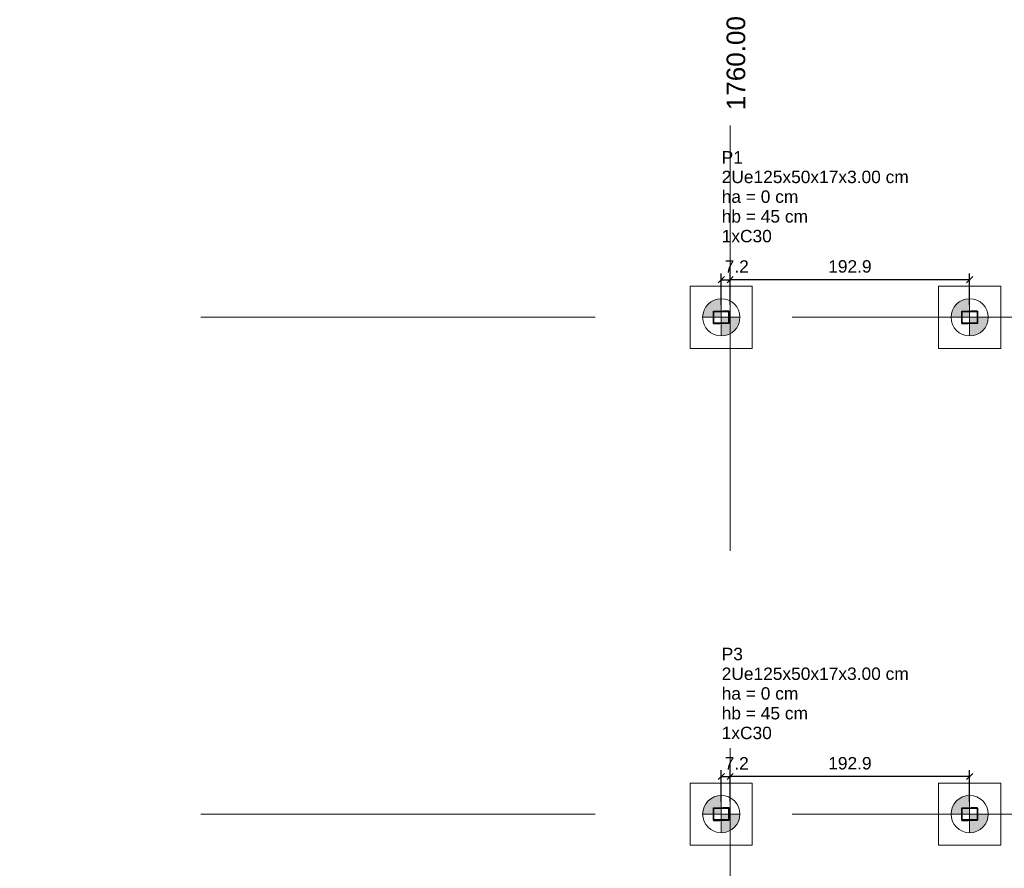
# Model space of a CAD drawing. Header units: millimetres. Extents: x 10789 to 19217, y 2620 to 5346.
# Tile 13 of 49: x 10959 to 10975, y 2880 to 2894. Entities that reach past the tile are written whole.
import ezdxf

# ---------------------------------------------------------------- set-up
doc = ezdxf.new("R2010")
doc.units = ezdxf.units.MM
doc.linetypes.add('DASHED2', pattern=[9.525, 6.35, -3.175])
doc.linetypes.add('DOT2', pattern=[3.175, 0, -3.175])
for name, color, linetype, lineweight in [('LC-Cotas', 4, 'Continuous', 5), ('LC-Eixos', 5, 'DASHED2', 5), ('LC-Estacas dos blocos', 252, 'Continuous', 5), ('LC-Hachuras dos pilares', 8, 'Continuous', 5), ('LC-Seção das fundações', 7, 'Continuous', 5), ('LC-Seção dos pilares', 4, 'Continuous', 30), ('LC-Textos', 7, 'Continuous', 20)]:
    doc.layers.add(name, color=color, linetype=linetype, lineweight=lineweight)
doc.styles.add('Arial', font='arial.ttf')
doc.styles.get("Standard").update_dxf_attribs({"font": 'arial.ttf'})
doc.dimstyles.new('UM_50.000000', dxfattribs={"dimtxt": 0.18, "dimasz": 0.2, "dimexe": 0.2, "dimexo": 0.5, "dimgap": 0, "dimtad": 1, "dimtih": 1, "dimtoh": 1, "dimlfac": 50, "dimzin": 0, "dimdsep": 46, "dimtxsty": 'Standard', "dimcen": 0.09, "dimdle": 0.2, "dimclrd": 256, "dimclre": 256, "dimclrt": 7, "dimazin": 0, "dimtfac": 1, "dimtofl": 0, "dimtmove": 0, "dimatfit": 3, "dimfxl": 1, "dimtolj": 1, "dimtzin": 0, "dimarcsym": 0})
pattern_1 = [(135, (10935.19719, 2842.63501), (-0.08838835, -0.08838835), [])]

# ---------------------------------------------------------------- blocks, each defined once
blk = doc.blocks.new('_Oblique')
at = {"color": 0, "linetype": 'ByBlock', "lineweight": -2}
blk.add_line((-0.5, -0.5), (0.5, 0.5), dxfattribs=at)
blk = doc.blocks.new('*D28')
at = {"layer": 'Defpoints', "color": 0, "transparency": 16777216}
for p in [(10970.397, 2889.441), (10970.254, 2888.835), (10970.397, 2888.835)]:
    blk.add_point(p, dxfattribs=at)
at = {"layer": 'LC-Cotas', "lineweight": -2, "transparency": 16777216}
for p, q in [((10970.254, 2889.035), (10970.254, 2889.541)), ((10970.397, 2889.035), (10970.397, 2889.541)), ((10970.244, 2889.441), (10970.407, 2889.441))]:
    blk.add_line(p, q, dxfattribs=at)
at = {"layer": 'LC-Cotas', "lineweight": -2, "transparency": 16777216, "xscale": 0.1, "yscale": 0.1, "zscale": 0.1, "rotation": 180}
blk.add_blockref('_Oblique', (10970.254, 2889.441), dxfattribs=at)
at = {"layer": 'LC-Cotas', "lineweight": -2, "transparency": 16777216, "xscale": 0.1, "yscale": 0.1, "zscale": 0.1}
blk.add_blockref('_Oblique', (10970.397, 2889.441), dxfattribs=at)
at = {"layer": 'LC-Cotas', "color": 7, "transparency": 16777216, "insert": (10970.503, 2889.653), "char_height": 0.2, "attachment_point": 5, "rotation": 0.0057, "style": 'Arial'}
blk.add_mtext('\\A1;7.2', dxfattribs=at)
blk = doc.blocks.new('*D29')
at = {"layer": 'Defpoints', "color": 0, "transparency": 16777216}
for p in [(10970.397, 2889.441), (10970.397, 2888.835), (10974.254, 2888.835)]:
    blk.add_point(p, dxfattribs=at)
at = {"layer": 'LC-Cotas', "lineweight": -2, "transparency": 16777216}
for p, q in [((10970.397, 2889.035), (10970.397, 2889.541)), ((10974.254, 2889.035), (10974.254, 2889.541)), ((10974.264, 2889.441), (10970.387, 2889.441))]:
    blk.add_line(p, q, dxfattribs=at)
at = {"layer": 'LC-Cotas', "lineweight": -2, "transparency": 16777216, "xscale": 0.1, "yscale": 0.1, "zscale": 0.1, "rotation": 180}
blk.add_blockref('_Oblique', (10970.397, 2889.441), dxfattribs=at)
at = {"layer": 'LC-Cotas', "lineweight": -2, "transparency": 16777216, "xscale": 0.1, "yscale": 0.1, "zscale": 0.1}
blk.add_blockref('_Oblique', (10974.254, 2889.441), dxfattribs=at)
at = {"layer": 'LC-Cotas', "color": 7, "transparency": 16777216, "insert": (10972.326, 2889.653), "char_height": 0.2, "attachment_point": 5, "rotation": 0.0057, "style": 'Arial'}
blk.add_mtext('\\A1;192.9', dxfattribs=at)
blk = doc.blocks.new('*D30')
at = {"layer": 'Defpoints', "color": 0, "transparency": 16777216}
for p in [(10970.397, 2881.441), (10970.254, 2880.835), (10970.397, 2880.835)]:
    blk.add_point(p, dxfattribs=at)
at = {"layer": 'LC-Cotas', "lineweight": -2, "transparency": 16777216}
for p, q in [((10970.254, 2881.035), (10970.254, 2881.541)), ((10970.397, 2881.035), (10970.397, 2881.541)), ((10970.244, 2881.441), (10970.407, 2881.441))]:
    blk.add_line(p, q, dxfattribs=at)
at = {"layer": 'LC-Cotas', "lineweight": -2, "transparency": 16777216, "xscale": 0.1, "yscale": 0.1, "zscale": 0.1, "rotation": 180}
blk.add_blockref('_Oblique', (10970.254, 2881.441), dxfattribs=at)
at = {"layer": 'LC-Cotas', "lineweight": -2, "transparency": 16777216, "xscale": 0.1, "yscale": 0.1, "zscale": 0.1}
blk.add_blockref('_Oblique', (10970.397, 2881.441), dxfattribs=at)
at = {"layer": 'LC-Cotas', "color": 7, "transparency": 16777216, "insert": (10970.503, 2881.653), "char_height": 0.2, "attachment_point": 5, "rotation": 0.0057, "style": 'Arial'}
blk.add_mtext('\\A1;7.2', dxfattribs=at)
blk = doc.blocks.new('*D31')
at = {"layer": 'Defpoints', "color": 0, "transparency": 16777216}
for p in [(10970.397, 2881.441), (10970.397, 2880.835), (10974.254, 2880.835)]:
    blk.add_point(p, dxfattribs=at)
at = {"layer": 'LC-Cotas', "lineweight": -2, "transparency": 16777216}
for p, q in [((10970.397, 2881.035), (10970.397, 2881.541)), ((10974.254, 2881.035), (10974.254, 2881.541)), ((10974.264, 2881.441), (10970.387, 2881.441))]:
    blk.add_line(p, q, dxfattribs=at)
at = {"layer": 'LC-Cotas', "lineweight": -2, "transparency": 16777216, "xscale": 0.1, "yscale": 0.1, "zscale": 0.1, "rotation": 180}
blk.add_blockref('_Oblique', (10970.397, 2881.441), dxfattribs=at)
at = {"layer": 'LC-Cotas', "lineweight": -2, "transparency": 16777216, "xscale": 0.1, "yscale": 0.1, "zscale": 0.1}
blk.add_blockref('_Oblique', (10974.254, 2881.441), dxfattribs=at)
at = {"layer": 'LC-Cotas', "color": 7, "transparency": 16777216, "insert": (10972.326, 2881.653), "char_height": 0.2, "attachment_point": 5, "rotation": 0.0057, "style": 'Arial'}
blk.add_mtext('\\A1;192.9', dxfattribs=at)

msp = doc.modelspace()

# ---------------------------------------------------------------- hatches: boundary and pattern name
at = {"layer": 'LC-Estacas dos blocos', "linetype": 'Continuous'}
for points in [[(10969.95419, 2888.83501), (10970.25419, 2888.83501), (10970.25419, 2889.13501), (10970.17654, 2889.12479), (10970.10419, 2889.09482), (10970.04205, 2889.04715), (10969.99438, 2888.98501), (10969.96441, 2888.91266), (10969.95419, 2888.83501)], [(10973.95419, 2888.83501), (10974.25419, 2888.83501), (10974.25419, 2889.13501), (10974.17654, 2889.12479), (10974.10419, 2889.09482), (10974.04205, 2889.04715), (10973.99438, 2888.98501), (10973.96441, 2888.91266), (10973.95419, 2888.83501)], [(10970.46632, 2888.62288), (10970.51399, 2888.68501), (10970.54396, 2888.75737), (10970.55419, 2888.83501), (10970.25419, 2888.83501), (10970.25419, 2888.53501), (10970.33183, 2888.54524), (10970.40419, 2888.57521), (10970.46632, 2888.62288)], [(10974.46632, 2888.62288), (10974.51399, 2888.68501), (10974.54396, 2888.75737), (10974.55419, 2888.83501), (10974.25419, 2888.83501), (10974.25419, 2888.53501), (10974.33183, 2888.54524), (10974.40419, 2888.57521), (10974.46632, 2888.62288)], [(10969.95419, 2880.83501), (10970.25419, 2880.83501), (10970.25419, 2881.13501), (10970.17654, 2881.12479), (10970.10419, 2881.09482), (10970.04205, 2881.04715), (10969.99438, 2880.98501), (10969.96441, 2880.91266), (10969.95419, 2880.83501)], [(10973.95419, 2880.83501), (10974.25419, 2880.83501), (10974.25419, 2881.13501), (10974.17654, 2881.12479), (10974.10419, 2881.09482), (10974.04205, 2881.04715), (10973.99438, 2880.98501), (10973.96441, 2880.91266), (10973.95419, 2880.83501)], [(10970.46632, 2880.62288), (10970.51399, 2880.68501), (10970.54396, 2880.75737), (10970.55419, 2880.83501), (10970.25419, 2880.83501), (10970.25419, 2880.53501), (10970.33183, 2880.54524), (10970.40419, 2880.57521), (10970.46632, 2880.62288)], [(10974.46632, 2880.62288), (10974.51399, 2880.68501), (10974.54396, 2880.75737), (10974.55419, 2880.83501), (10974.25419, 2880.83501), (10974.25419, 2880.53501), (10974.33183, 2880.54524), (10974.40419, 2880.57521), (10974.46632, 2880.62288)]]:
    msp.add_hatch(color=256, dxfattribs=at).paths.add_polyline_path(points)
at = {"layer": 'LC-Hachuras dos pilares', "linetype": 'Continuous'}
h = msp.add_hatch(dxfattribs=at)
h.set_pattern_fill('ANSI31', color=256, angle=90, style=0)
h.set_pattern_definition(pattern_1)
h.paths.add_polyline_path([(10970.12919, 2888.92901), (10970.12926, 2888.92995), (10970.12948, 2888.93087), (10970.12984, 2888.93174), (10970.13033, 2888.93254), (10970.13094, 2888.93326), (10970.13166, 2888.93387), (10970.13246, 2888.93436), (10970.13333, 2888.93472), (10970.13425, 2888.93494), (10970.13519, 2888.93501), (10970.37319, 2888.93501), (10970.37412, 2888.93494), (10970.37504, 2888.93472), (10970.37591, 2888.93436), (10970.37671, 2888.93387), (10970.37743, 2888.93326), (10970.37804, 2888.93254), (10970.37853, 2888.93174), (10970.37889, 2888.93087), (10970.37911, 2888.92995), (10970.37919, 2888.92901), (10970.37919, 2888.74101), (10970.37911, 2888.74007), (10970.37889, 2888.73916), (10970.37853, 2888.73829), (10970.37804, 2888.73749), (10970.37743, 2888.73677), (10970.37671, 2888.73616), (10970.37591, 2888.73567), (10970.37504, 2888.73531), (10970.37412, 2888.73509), (10970.37319, 2888.73501), (10970.13519, 2888.73501), (10970.13425, 2888.73509), (10970.13333, 2888.73531), (10970.13246, 2888.73567), (10970.13166, 2888.73616), (10970.13094, 2888.73677), (10970.13033, 2888.73749), (10970.12984, 2888.73829), (10970.12948, 2888.73916), (10970.12926, 2888.74007), (10970.12919, 2888.74101), (10970.12919, 2888.92901)])
h.paths.add_polyline_path([(10970.13519, 2888.92301), (10970.13526, 2888.92395), (10970.13548, 2888.92487), (10970.13584, 2888.92574), (10970.13633, 2888.92654), (10970.13694, 2888.92726), (10970.13766, 2888.92787), (10970.13846, 2888.92836), (10970.13933, 2888.92872), (10970.14025, 2888.92894), (10970.14119, 2888.92901), (10970.36719, 2888.92901), (10970.36812, 2888.92894), (10970.36904, 2888.92872), (10970.36991, 2888.92836), (10970.37071, 2888.92787), (10970.37143, 2888.92726), (10970.37204, 2888.92654), (10970.37253, 2888.92574), (10970.37289, 2888.92487), (10970.37311, 2888.92395), (10970.37319, 2888.92301), (10970.37319, 2888.74701), (10970.37311, 2888.74607), (10970.37289, 2888.74516), (10970.37253, 2888.74429), (10970.37204, 2888.74349), (10970.37143, 2888.74277), (10970.37071, 2888.74216), (10970.36991, 2888.74167), (10970.36904, 2888.74131), (10970.36812, 2888.74109), (10970.36719, 2888.74101), (10970.14119, 2888.74101), (10970.14025, 2888.74109), (10970.13933, 2888.74131), (10970.13846, 2888.74167), (10970.13766, 2888.74216), (10970.13694, 2888.74277), (10970.13633, 2888.74349), (10970.13584, 2888.74429), (10970.13548, 2888.74516), (10970.13526, 2888.74607), (10970.13519, 2888.74701), (10970.13519, 2888.92301)], flags=0)
h = msp.add_hatch(dxfattribs=at)
h.set_pattern_fill('ANSI31', color=256, angle=90, style=0)
h.set_pattern_definition(pattern_1)
h.paths.add_polyline_path([(10974.12919, 2888.92901), (10974.12926, 2888.92995), (10974.12948, 2888.93087), (10974.12984, 2888.93174), (10974.13033, 2888.93254), (10974.13094, 2888.93326), (10974.13166, 2888.93387), (10974.13246, 2888.93436), (10974.13333, 2888.93472), (10974.13425, 2888.93494), (10974.13519, 2888.93501), (10974.37319, 2888.93501), (10974.37412, 2888.93494), (10974.37504, 2888.93472), (10974.37591, 2888.93436), (10974.37671, 2888.93387), (10974.37743, 2888.93326), (10974.37804, 2888.93254), (10974.37853, 2888.93174), (10974.37889, 2888.93087), (10974.37911, 2888.92995), (10974.37919, 2888.92901), (10974.37919, 2888.74101), (10974.37911, 2888.74007), (10974.37889, 2888.73916), (10974.37853, 2888.73829), (10974.37804, 2888.73749), (10974.37743, 2888.73677), (10974.37671, 2888.73616), (10974.37591, 2888.73567), (10974.37504, 2888.73531), (10974.37412, 2888.73509), (10974.37319, 2888.73501), (10974.13519, 2888.73501), (10974.13425, 2888.73509), (10974.13333, 2888.73531), (10974.13246, 2888.73567), (10974.13166, 2888.73616), (10974.13094, 2888.73677), (10974.13033, 2888.73749), (10974.12984, 2888.73829), (10974.12948, 2888.73916), (10974.12926, 2888.74007), (10974.12919, 2888.74101), (10974.12919, 2888.92901)])
h.paths.add_polyline_path([(10974.13519, 2888.92301), (10974.13526, 2888.92395), (10974.13548, 2888.92487), (10974.13584, 2888.92574), (10974.13633, 2888.92654), (10974.13694, 2888.92726), (10974.13766, 2888.92787), (10974.13846, 2888.92836), (10974.13933, 2888.92872), (10974.14025, 2888.92894), (10974.14119, 2888.92901), (10974.36719, 2888.92901), (10974.36812, 2888.92894), (10974.36904, 2888.92872), (10974.36991, 2888.92836), (10974.37071, 2888.92787), (10974.37143, 2888.92726), (10974.37204, 2888.92654), (10974.37253, 2888.92574), (10974.37289, 2888.92487), (10974.37311, 2888.92395), (10974.37319, 2888.92301), (10974.37319, 2888.74701), (10974.37311, 2888.74607), (10974.37289, 2888.74516), (10974.37253, 2888.74429), (10974.37204, 2888.74349), (10974.37143, 2888.74277), (10974.37071, 2888.74216), (10974.36991, 2888.74167), (10974.36904, 2888.74131), (10974.36812, 2888.74109), (10974.36719, 2888.74101), (10974.14119, 2888.74101), (10974.14025, 2888.74109), (10974.13933, 2888.74131), (10974.13846, 2888.74167), (10974.13766, 2888.74216), (10974.13694, 2888.74277), (10974.13633, 2888.74349), (10974.13584, 2888.74429), (10974.13548, 2888.74516), (10974.13526, 2888.74607), (10974.13519, 2888.74701), (10974.13519, 2888.92301)], flags=0)
h = msp.add_hatch(dxfattribs=at)
h.set_pattern_fill('ANSI31', color=256, angle=90, style=0)
h.set_pattern_definition(pattern_1)
h.paths.add_polyline_path([(10970.12919, 2880.92901), (10970.12926, 2880.92995), (10970.12948, 2880.93087), (10970.12984, 2880.93174), (10970.13033, 2880.93254), (10970.13094, 2880.93326), (10970.13166, 2880.93387), (10970.13246, 2880.93436), (10970.13333, 2880.93472), (10970.13425, 2880.93494), (10970.13519, 2880.93501), (10970.37319, 2880.93501), (10970.37412, 2880.93494), (10970.37504, 2880.93472), (10970.37591, 2880.93436), (10970.37671, 2880.93387), (10970.37743, 2880.93326), (10970.37804, 2880.93254), (10970.37853, 2880.93174), (10970.37889, 2880.93087), (10970.37911, 2880.92995), (10970.37919, 2880.92901), (10970.37919, 2880.74101), (10970.37911, 2880.74007), (10970.37889, 2880.73916), (10970.37853, 2880.73829), (10970.37804, 2880.73749), (10970.37743, 2880.73677), (10970.37671, 2880.73616), (10970.37591, 2880.73567), (10970.37504, 2880.73531), (10970.37412, 2880.73509), (10970.37319, 2880.73501), (10970.13519, 2880.73501), (10970.13425, 2880.73509), (10970.13333, 2880.73531), (10970.13246, 2880.73567), (10970.13166, 2880.73616), (10970.13094, 2880.73677), (10970.13033, 2880.73749), (10970.12984, 2880.73829), (10970.12948, 2880.73916), (10970.12926, 2880.74007), (10970.12919, 2880.74101), (10970.12919, 2880.92901)])
h.paths.add_polyline_path([(10970.13519, 2880.92301), (10970.13526, 2880.92395), (10970.13548, 2880.92487), (10970.13584, 2880.92574), (10970.13633, 2880.92654), (10970.13694, 2880.92726), (10970.13766, 2880.92787), (10970.13846, 2880.92836), (10970.13933, 2880.92872), (10970.14025, 2880.92894), (10970.14119, 2880.92901), (10970.36719, 2880.92901), (10970.36812, 2880.92894), (10970.36904, 2880.92872), (10970.36991, 2880.92836), (10970.37071, 2880.92787), (10970.37143, 2880.92726), (10970.37204, 2880.92654), (10970.37253, 2880.92574), (10970.37289, 2880.92487), (10970.37311, 2880.92395), (10970.37319, 2880.92301), (10970.37319, 2880.74701), (10970.37311, 2880.74607), (10970.37289, 2880.74516), (10970.37253, 2880.74429), (10970.37204, 2880.74349), (10970.37143, 2880.74277), (10970.37071, 2880.74216), (10970.36991, 2880.74167), (10970.36904, 2880.74131), (10970.36812, 2880.74109), (10970.36719, 2880.74101), (10970.14119, 2880.74101), (10970.14025, 2880.74109), (10970.13933, 2880.74131), (10970.13846, 2880.74167), (10970.13766, 2880.74216), (10970.13694, 2880.74277), (10970.13633, 2880.74349), (10970.13584, 2880.74429), (10970.13548, 2880.74516), (10970.13526, 2880.74607), (10970.13519, 2880.74701), (10970.13519, 2880.92301)], flags=0)
h = msp.add_hatch(dxfattribs=at)
h.set_pattern_fill('ANSI31', color=256, angle=90, style=0)
h.set_pattern_definition(pattern_1)
h.paths.add_polyline_path([(10974.12919, 2880.92901), (10974.12926, 2880.92995), (10974.12948, 2880.93087), (10974.12984, 2880.93174), (10974.13033, 2880.93254), (10974.13094, 2880.93326), (10974.13166, 2880.93387), (10974.13246, 2880.93436), (10974.13333, 2880.93472), (10974.13425, 2880.93494), (10974.13519, 2880.93501), (10974.37319, 2880.93501), (10974.37412, 2880.93494), (10974.37504, 2880.93472), (10974.37591, 2880.93436), (10974.37671, 2880.93387), (10974.37743, 2880.93326), (10974.37804, 2880.93254), (10974.37853, 2880.93174), (10974.37889, 2880.93087), (10974.37911, 2880.92995), (10974.37919, 2880.92901), (10974.37919, 2880.74101), (10974.37911, 2880.74007), (10974.37889, 2880.73916), (10974.37853, 2880.73829), (10974.37804, 2880.73749), (10974.37743, 2880.73677), (10974.37671, 2880.73616), (10974.37591, 2880.73567), (10974.37504, 2880.73531), (10974.37412, 2880.73509), (10974.37319, 2880.73501), (10974.13519, 2880.73501), (10974.13425, 2880.73509), (10974.13333, 2880.73531), (10974.13246, 2880.73567), (10974.13166, 2880.73616), (10974.13094, 2880.73677), (10974.13033, 2880.73749), (10974.12984, 2880.73829), (10974.12948, 2880.73916), (10974.12926, 2880.74007), (10974.12919, 2880.74101), (10974.12919, 2880.92901)])
h.paths.add_polyline_path([(10974.13519, 2880.92301), (10974.13526, 2880.92395), (10974.13548, 2880.92487), (10974.13584, 2880.92574), (10974.13633, 2880.92654), (10974.13694, 2880.92726), (10974.13766, 2880.92787), (10974.13846, 2880.92836), (10974.13933, 2880.92872), (10974.14025, 2880.92894), (10974.14119, 2880.92901), (10974.36719, 2880.92901), (10974.36812, 2880.92894), (10974.36904, 2880.92872), (10974.36991, 2880.92836), (10974.37071, 2880.92787), (10974.37143, 2880.92726), (10974.37204, 2880.92654), (10974.37253, 2880.92574), (10974.37289, 2880.92487), (10974.37311, 2880.92395), (10974.37319, 2880.92301), (10974.37319, 2880.74701), (10974.37311, 2880.74607), (10974.37289, 2880.74516), (10974.37253, 2880.74429), (10974.37204, 2880.74349), (10974.37143, 2880.74277), (10974.37071, 2880.74216), (10974.36991, 2880.74167), (10974.36904, 2880.74131), (10974.36812, 2880.74109), (10974.36719, 2880.74101), (10974.14119, 2880.74101), (10974.14025, 2880.74109), (10974.13933, 2880.74131), (10974.13846, 2880.74167), (10974.13766, 2880.74216), (10974.13694, 2880.74277), (10974.13633, 2880.74349), (10974.13584, 2880.74429), (10974.13548, 2880.74516), (10974.13526, 2880.74607), (10974.13519, 2880.74701), (10974.13519, 2880.92301)], flags=0)

# ---------------------------------------------------------------- linework, layer by layer
at = {"layer": 'LC-Eixos'}
for p, q in [((10970.39719, 2891.42351), (10970.39719, 2891.92351)), ((10970.39719, 2891.42351), (10970.39719, 2840.73501)), ((10933.29719, 2888.83501), (10986.96721, 2888.83501)), ((10933.29719, 2880.83501), (10986.96721, 2880.83501))]:
    msp.add_line(p, q, dxfattribs=at)
at = {"layer": 'LC-Estacas dos blocos'}
for p, q in [((10970.25419, 2888.53501), (10970.25419, 2889.13501)), ((10974.25419, 2888.53501), (10974.25419, 2889.13501)), ((10970.55419, 2888.83501), (10969.95419, 2888.83501)), ((10974.55419, 2888.83501), (10973.95419, 2888.83501)), ((10970.25419, 2880.53501), (10970.25419, 2881.13501)), ((10974.25419, 2880.53501), (10974.25419, 2881.13501)), ((10970.55419, 2880.83501), (10969.95419, 2880.83501)), ((10974.55419, 2880.83501), (10973.95419, 2880.83501))]:
    msp.add_line(p, q, dxfattribs=at)
for centre in [(10970.25419, 2888.83501), (10974.25419, 2888.83501), (10970.25419, 2880.83501), (10974.25419, 2880.83501)]:
    msp.add_circle(centre, 0.3, dxfattribs=at)
at = {"layer": 'LC-Seção das fundações'}
for points in [[(10969.75419, 2888.33501), (10970.75419, 2888.33501), (10970.75419, 2889.33501), (10969.75419, 2889.33501), (10969.75419, 2888.33501)], [(10973.75419, 2888.33501), (10974.75419, 2888.33501), (10974.75419, 2889.33501), (10973.75419, 2889.33501), (10973.75419, 2888.33501)], [(10969.75419, 2880.33501), (10970.75419, 2880.33501), (10970.75419, 2881.33501), (10969.75419, 2881.33501), (10969.75419, 2880.33501)], [(10973.75419, 2880.33501), (10974.75419, 2880.33501), (10974.75419, 2881.33501), (10973.75419, 2881.33501), (10973.75419, 2880.33501)]]:
    msp.add_lwpolyline(points, close=True, dxfattribs=at)
at = {"layer": 'LC-Seção dos pilares'}
for points in [[(10970.12919, 2888.92901), (10970.12926, 2888.92995), (10970.12948, 2888.93087), (10970.12984, 2888.93174), (10970.13033, 2888.93254), (10970.13094, 2888.93326), (10970.13166, 2888.93387), (10970.13246, 2888.93436), (10970.13333, 2888.93472), (10970.13425, 2888.93494), (10970.13519, 2888.93501), (10970.37319, 2888.93501), (10970.37412, 2888.93494), (10970.37504, 2888.93472), (10970.37591, 2888.93436), (10970.37671, 2888.93387), (10970.37743, 2888.93326), (10970.37804, 2888.93254), (10970.37853, 2888.93174), (10970.37889, 2888.93087), (10970.37911, 2888.92995), (10970.37919, 2888.92901), (10970.37919, 2888.74101), (10970.37911, 2888.74007), (10970.37889, 2888.73916), (10970.37853, 2888.73829), (10970.37804, 2888.73749), (10970.37743, 2888.73677), (10970.37671, 2888.73616), (10970.37591, 2888.73567), (10970.37504, 2888.73531), (10970.37412, 2888.73509), (10970.37319, 2888.73501), (10970.13519, 2888.73501), (10970.13425, 2888.73509), (10970.13333, 2888.73531), (10970.13246, 2888.73567), (10970.13166, 2888.73616), (10970.13094, 2888.73677), (10970.13033, 2888.73749), (10970.12984, 2888.73829), (10970.12948, 2888.73916), (10970.12926, 2888.74007), (10970.12919, 2888.74101), (10970.12919, 2888.92901)], [(10970.13519, 2888.92301), (10970.13526, 2888.92395), (10970.13548, 2888.92487), (10970.13584, 2888.92574), (10970.13633, 2888.92654), (10970.13694, 2888.92726), (10970.13766, 2888.92787), (10970.13846, 2888.92836), (10970.13933, 2888.92872), (10970.14025, 2888.92894), (10970.14119, 2888.92901), (10970.36719, 2888.92901), (10970.36812, 2888.92894), (10970.36904, 2888.92872), (10970.36991, 2888.92836), (10970.37071, 2888.92787), (10970.37143, 2888.92726), (10970.37204, 2888.92654), (10970.37253, 2888.92574), (10970.37289, 2888.92487), (10970.37311, 2888.92395), (10970.37319, 2888.92301), (10970.37319, 2888.74701), (10970.37311, 2888.74607), (10970.37289, 2888.74516), (10970.37253, 2888.74429), (10970.37204, 2888.74349), (10970.37143, 2888.74277), (10970.37071, 2888.74216), (10970.36991, 2888.74167), (10970.36904, 2888.74131), (10970.36812, 2888.74109), (10970.36719, 2888.74101), (10970.14119, 2888.74101), (10970.14025, 2888.74109), (10970.13933, 2888.74131), (10970.13846, 2888.74167), (10970.13766, 2888.74216), (10970.13694, 2888.74277), (10970.13633, 2888.74349), (10970.13584, 2888.74429), (10970.13548, 2888.74516), (10970.13526, 2888.74607), (10970.13519, 2888.74701), (10970.13519, 2888.92301)], [(10974.12919, 2888.92901), (10974.12926, 2888.92995), (10974.12948, 2888.93087), (10974.12984, 2888.93174), (10974.13033, 2888.93254), (10974.13094, 2888.93326), (10974.13166, 2888.93387), (10974.13246, 2888.93436), (10974.13333, 2888.93472), (10974.13425, 2888.93494), (10974.13519, 2888.93501), (10974.37319, 2888.93501), (10974.37412, 2888.93494), (10974.37504, 2888.93472), (10974.37591, 2888.93436), (10974.37671, 2888.93387), (10974.37743, 2888.93326), (10974.37804, 2888.93254), (10974.37853, 2888.93174), (10974.37889, 2888.93087), (10974.37911, 2888.92995), (10974.37919, 2888.92901), (10974.37919, 2888.74101), (10974.37911, 2888.74007), (10974.37889, 2888.73916), (10974.37853, 2888.73829), (10974.37804, 2888.73749), (10974.37743, 2888.73677), (10974.37671, 2888.73616), (10974.37591, 2888.73567), (10974.37504, 2888.73531), (10974.37412, 2888.73509), (10974.37319, 2888.73501), (10974.13519, 2888.73501), (10974.13425, 2888.73509), (10974.13333, 2888.73531), (10974.13246, 2888.73567), (10974.13166, 2888.73616), (10974.13094, 2888.73677), (10974.13033, 2888.73749), (10974.12984, 2888.73829), (10974.12948, 2888.73916), (10974.12926, 2888.74007), (10974.12919, 2888.74101), (10974.12919, 2888.92901)], [(10974.13519, 2888.92301), (10974.13526, 2888.92395), (10974.13548, 2888.92487), (10974.13584, 2888.92574), (10974.13633, 2888.92654), (10974.13694, 2888.92726), (10974.13766, 2888.92787), (10974.13846, 2888.92836), (10974.13933, 2888.92872), (10974.14025, 2888.92894), (10974.14119, 2888.92901), (10974.36719, 2888.92901), (10974.36812, 2888.92894), (10974.36904, 2888.92872), (10974.36991, 2888.92836), (10974.37071, 2888.92787), (10974.37143, 2888.92726), (10974.37204, 2888.92654), (10974.37253, 2888.92574), (10974.37289, 2888.92487), (10974.37311, 2888.92395), (10974.37319, 2888.92301), (10974.37319, 2888.74701), (10974.37311, 2888.74607), (10974.37289, 2888.74516), (10974.37253, 2888.74429), (10974.37204, 2888.74349), (10974.37143, 2888.74277), (10974.37071, 2888.74216), (10974.36991, 2888.74167), (10974.36904, 2888.74131), (10974.36812, 2888.74109), (10974.36719, 2888.74101), (10974.14119, 2888.74101), (10974.14025, 2888.74109), (10974.13933, 2888.74131), (10974.13846, 2888.74167), (10974.13766, 2888.74216), (10974.13694, 2888.74277), (10974.13633, 2888.74349), (10974.13584, 2888.74429), (10974.13548, 2888.74516), (10974.13526, 2888.74607), (10974.13519, 2888.74701), (10974.13519, 2888.92301)], [(10970.12919, 2880.92901), (10970.12926, 2880.92995), (10970.12948, 2880.93087), (10970.12984, 2880.93174), (10970.13033, 2880.93254), (10970.13094, 2880.93326), (10970.13166, 2880.93387), (10970.13246, 2880.93436), (10970.13333, 2880.93472), (10970.13425, 2880.93494), (10970.13519, 2880.93501), (10970.37319, 2880.93501), (10970.37412, 2880.93494), (10970.37504, 2880.93472), (10970.37591, 2880.93436), (10970.37671, 2880.93387), (10970.37743, 2880.93326), (10970.37804, 2880.93254), (10970.37853, 2880.93174), (10970.37889, 2880.93087), (10970.37911, 2880.92995), (10970.37919, 2880.92901), (10970.37919, 2880.74101), (10970.37911, 2880.74007), (10970.37889, 2880.73916), (10970.37853, 2880.73829), (10970.37804, 2880.73749), (10970.37743, 2880.73677), (10970.37671, 2880.73616), (10970.37591, 2880.73567), (10970.37504, 2880.73531), (10970.37412, 2880.73509), (10970.37319, 2880.73501), (10970.13519, 2880.73501), (10970.13425, 2880.73509), (10970.13333, 2880.73531), (10970.13246, 2880.73567), (10970.13166, 2880.73616), (10970.13094, 2880.73677), (10970.13033, 2880.73749), (10970.12984, 2880.73829), (10970.12948, 2880.73916), (10970.12926, 2880.74007), (10970.12919, 2880.74101), (10970.12919, 2880.92901)], [(10970.13519, 2880.92301), (10970.13526, 2880.92395), (10970.13548, 2880.92487), (10970.13584, 2880.92574), (10970.13633, 2880.92654), (10970.13694, 2880.92726), (10970.13766, 2880.92787), (10970.13846, 2880.92836), (10970.13933, 2880.92872), (10970.14025, 2880.92894), (10970.14119, 2880.92901), (10970.36719, 2880.92901), (10970.36812, 2880.92894), (10970.36904, 2880.92872), (10970.36991, 2880.92836), (10970.37071, 2880.92787), (10970.37143, 2880.92726), (10970.37204, 2880.92654), (10970.37253, 2880.92574), (10970.37289, 2880.92487), (10970.37311, 2880.92395), (10970.37319, 2880.92301), (10970.37319, 2880.74701), (10970.37311, 2880.74607), (10970.37289, 2880.74516), (10970.37253, 2880.74429), (10970.37204, 2880.74349), (10970.37143, 2880.74277), (10970.37071, 2880.74216), (10970.36991, 2880.74167), (10970.36904, 2880.74131), (10970.36812, 2880.74109), (10970.36719, 2880.74101), (10970.14119, 2880.74101), (10970.14025, 2880.74109), (10970.13933, 2880.74131), (10970.13846, 2880.74167), (10970.13766, 2880.74216), (10970.13694, 2880.74277), (10970.13633, 2880.74349), (10970.13584, 2880.74429), (10970.13548, 2880.74516), (10970.13526, 2880.74607), (10970.13519, 2880.74701), (10970.13519, 2880.92301)], [(10974.12919, 2880.92901), (10974.12926, 2880.92995), (10974.12948, 2880.93087), (10974.12984, 2880.93174), (10974.13033, 2880.93254), (10974.13094, 2880.93326), (10974.13166, 2880.93387), (10974.13246, 2880.93436), (10974.13333, 2880.93472), (10974.13425, 2880.93494), (10974.13519, 2880.93501), (10974.37319, 2880.93501), (10974.37412, 2880.93494), (10974.37504, 2880.93472), (10974.37591, 2880.93436), (10974.37671, 2880.93387), (10974.37743, 2880.93326), (10974.37804, 2880.93254), (10974.37853, 2880.93174), (10974.37889, 2880.93087), (10974.37911, 2880.92995), (10974.37919, 2880.92901), (10974.37919, 2880.74101), (10974.37911, 2880.74007), (10974.37889, 2880.73916), (10974.37853, 2880.73829), (10974.37804, 2880.73749), (10974.37743, 2880.73677), (10974.37671, 2880.73616), (10974.37591, 2880.73567), (10974.37504, 2880.73531), (10974.37412, 2880.73509), (10974.37319, 2880.73501), (10974.13519, 2880.73501), (10974.13425, 2880.73509), (10974.13333, 2880.73531), (10974.13246, 2880.73567), (10974.13166, 2880.73616), (10974.13094, 2880.73677), (10974.13033, 2880.73749), (10974.12984, 2880.73829), (10974.12948, 2880.73916), (10974.12926, 2880.74007), (10974.12919, 2880.74101), (10974.12919, 2880.92901)], [(10974.13519, 2880.92301), (10974.13526, 2880.92395), (10974.13548, 2880.92487), (10974.13584, 2880.92574), (10974.13633, 2880.92654), (10974.13694, 2880.92726), (10974.13766, 2880.92787), (10974.13846, 2880.92836), (10974.13933, 2880.92872), (10974.14025, 2880.92894), (10974.14119, 2880.92901), (10974.36719, 2880.92901), (10974.36812, 2880.92894), (10974.36904, 2880.92872), (10974.36991, 2880.92836), (10974.37071, 2880.92787), (10974.37143, 2880.92726), (10974.37204, 2880.92654), (10974.37253, 2880.92574), (10974.37289, 2880.92487), (10974.37311, 2880.92395), (10974.37319, 2880.92301), (10974.37319, 2880.74701), (10974.37311, 2880.74607), (10974.37289, 2880.74516), (10974.37253, 2880.74429), (10974.37204, 2880.74349), (10974.37143, 2880.74277), (10974.37071, 2880.74216), (10974.36991, 2880.74167), (10974.36904, 2880.74131), (10974.36812, 2880.74109), (10974.36719, 2880.74101), (10974.14119, 2880.74101), (10974.14025, 2880.74109), (10974.13933, 2880.74131), (10974.13846, 2880.74167), (10974.13766, 2880.74216), (10974.13694, 2880.74277), (10974.13633, 2880.74349), (10974.13584, 2880.74429), (10974.13548, 2880.74516), (10974.13526, 2880.74607), (10974.13519, 2880.74701), (10974.13519, 2880.92301)]]:
    msp.add_lwpolyline(points, close=True, dxfattribs=at)
at = {"layer": 'LC-Seção dos pilares', "linetype": 'DOT2', "ltscale": 0.05}
for points in [[(10970.37919, 2888.73501), (10970.37919, 2888.93501), (10970.12919, 2888.93501), (10970.12919, 2888.73501), (10970.37919, 2888.73501)], [(10974.37919, 2888.73501), (10974.37919, 2888.93501), (10974.12919, 2888.93501), (10974.12919, 2888.73501), (10974.37919, 2888.73501)], [(10970.37919, 2880.73501), (10970.37919, 2880.93501), (10970.12919, 2880.93501), (10970.12919, 2880.73501), (10970.37919, 2880.73501)], [(10974.37919, 2880.73501), (10974.37919, 2880.93501), (10974.12919, 2880.93501), (10974.12919, 2880.73501), (10974.37919, 2880.73501)]]:
    msp.add_lwpolyline(points, close=True, dxfattribs=at)

# ---------------------------------------------------------------- texts
at = {"layer": 'LC-Textos', "linetype": 'Continuous', "insert": (10970.64429, 2892.17061), "char_height": 0.3, "width": 5.0039426, "attachment_point": 7, "rotation": 90, "line_spacing_factor": 0.798, "style": 'Arial'}
msp.add_mtext('1760.00', dxfattribs=at)
at = {"layer": 'LC-Textos', "linetype": 'Continuous', "char_height": 0.2, "attachment_point": 7, "line_spacing_factor": 0.798, "style": 'Arial'}
for s, insert, width in [('P1', (10970.26103, 2891.31077), 0.730885), ('2Ue125x50x17x3.00 cm', (10970.26103, 2890.99307), 6.4265467), ('ha = 0 cm', (10970.26103, 2890.67537), 2.6410865), ('hb = 45 cm', (10970.26103, 2890.35767), 2.9730422), ('1xC30', (10970.26103, 2890.03997), 1.7209284), ('P3', (10970.26103, 2883.31077), 0.730885), ('2Ue125x50x17x3.00 cm', (10970.26103, 2882.99307), 6.4265467), ('ha = 0 cm', (10970.26103, 2882.67537), 2.6410865), ('hb = 45 cm', (10970.26103, 2882.35767), 2.9730422), ('1xC30', (10970.26103, 2882.03997), 1.7209284)]:
    msp.add_mtext(s, dxfattribs=dict(at, insert=insert, width=width))

# ---------------------------------------------------------------- dimensions: what is measured, and where the dimension line sits
at = {"layer": 'LC-Cotas'}
for base, p1, p2, picture, middle in [((10970.3971861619, 2889.4409130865), (10970.2541861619, 2888.8350130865), (10970.3971861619, 2888.8350130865), '*D28', (10970.5030861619, 2889.6527130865)), ((10970.3971861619, 2889.4409130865), (10974.2541861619, 2888.8350130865), (10970.3971861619, 2888.8350130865), '*D29', (10972.3256861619, 2889.6527130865)), ((10970.3971861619, 2881.4409130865), (10970.2541861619, 2880.8350130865), (10970.3971861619, 2880.8350130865), '*D30', (10970.5030861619, 2881.6527130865)), ((10970.3971861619, 2881.4409130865), (10974.2541861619, 2880.8350130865), (10970.3971861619, 2880.8350130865), '*D31', (10972.3256861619, 2881.6527130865))]:
    dim = msp.add_linear_dim(base=base, p1=p1, p2=p2, dimstyle='UM_50.000000', override={"dimscale": 0, "dimtxt": 2, "dimasz": 1, "dimexe": 1, "dimexo": 2, "dimgap": 0, "dimtad": 1, "dimtih": 0, "dimtoh": 0, "dimdec": 1, "dimlfac": 50, "dimzin": 8, "dimtxsty": 'Arial', "dimblk": 'Oblique', "dimblk1": 'Oblique', "dimblk2": 'Oblique', "dimsah": 1, "dimcen": 0.9, "dimdle": 0.1, "dimse1": 0, "dimse2": 0, "dimclrt": 7, "dimadec": 1, "dimazin": 3, "dimtix": 0, "dimtofl": 0, "dimtmove": 2, "dimatfit": 3, "dimldrblk": 'Oblique'}, dxfattribs=at)
    dim.commit()
    dim.dimension.update_dxf_attribs({"geometry": picture, "text_midpoint": middle, "dimtype": 128, "text_rotation": 0.005729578})

doc.saveas('drawing.dxf')
